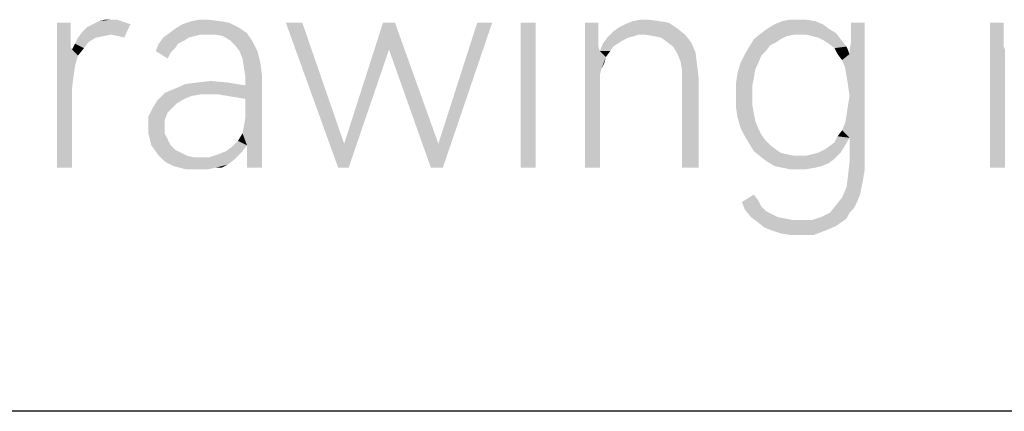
# Model space of a CAD drawing. Header units: millimetres. Extents: x 0 to 297, y 0 to 210.
# Tile 15 of 122: x 34 to 43, y 5 to 9. Entities that reach past the tile are written whole.
import ezdxf

# ---------------------------------------------------------------- set-up
doc = ezdxf.new("R2010")
doc.units = ezdxf.units.MM
doc.header["$LTSCALE"] = 16.335
doc.layers.get('0').update_dxf_attribs({"linetype": 'CONTINUOUS'})

msp = doc.modelspace()

# ---------------------------------------------------------------- linework, layer by layer
at = {"color": 7, "linetype": 'CONTINUOUS', "true_color": 0x00bfff}
msp.add_line((292, 5), (5, 5), dxfattribs=at)
at = {"color": 7, "linetype": 'CONTINUOUS'}
for points in [[(34.2105, 8.795), (34.2105, 8.6928), (34.0792, 7.3789)], [(34.2105, 8.795), (34.0792, 7.3789), (34.0792, 8.795)], [(34.3273, 8.7074), (34.3711, 8.7512), (34.7945, 8.7804)], [(34.6047, 8.6782), (34.3273, 8.7074), (34.7945, 8.7804)], [(34.7945, 8.7804), (34.3711, 8.7512), (34.4295, 8.7804)], [(34.7069, 8.8096), (34.7507, 8.795), (34.4295, 8.7804)], [(34.7069, 8.8096), (34.4295, 8.7804), (34.4879, 8.8096)], [(34.4295, 8.7804), (34.7507, 8.795), (34.7945, 8.7804)], [(34.6047, 8.8242), (34.6631, 8.8242), (34.4879, 8.8096)], [(34.6047, 8.8242), (34.4879, 8.8096), (34.5463, 8.8242)], [(34.4879, 8.8096), (34.6631, 8.8242), (34.7069, 8.8096)], [(34.6777, 8.6636), (34.6047, 8.6782), (34.7945, 8.7804)], [(34.6777, 8.6636), (34.7945, 8.7804), (34.7361, 8.649)], [(35.174, 8.6928), (35.2324, 8.7366), (35.8456, 8.7512)], [(35.174, 8.6928), (35.8456, 8.7512), (35.9332, 8.6928)], [(35.8456, 8.7512), (35.2324, 8.7366), (35.3054, 8.7804)], [(35.6704, 8.8096), (35.758, 8.795), (35.3054, 8.7804)], [(35.6704, 8.8096), (35.3054, 8.7804), (35.393, 8.8096)], [(35.3054, 8.7804), (35.758, 8.795), (35.8456, 8.7512)], [(35.5536, 8.8242), (35.393, 8.8096), (35.466, 8.8242)], [(35.393, 8.8096), (35.5536, 8.8242), (35.6704, 8.8096)], [(36.4733, 8.795), (36.8237, 7.3789), (36.3127, 8.795)], [(36.4733, 8.795), (36.8821, 7.6125), (36.8237, 7.3789)], [(37.3784, 8.795), (37.32, 8.5322), (36.8821, 7.6125)], [(37.3784, 8.795), (36.8821, 7.6125), (37.2616, 8.795)], [(37.32, 8.5322), (37.3784, 8.795), (37.8018, 7.6125)], [(37.7288, 7.3789), (37.8018, 7.6125), (38.3273, 8.795)], [(37.7288, 7.3789), (38.3273, 8.795), (37.8456, 7.3789)], [(38.3273, 8.795), (37.8018, 7.6125), (38.1813, 8.795)], [(38.7507, 8.795), (38.6047, 7.3789), (38.6047, 8.795)], [(38.6047, 7.3789), (38.7507, 8.795), (38.7507, 7.3789)], [(39.3638, 8.795), (39.3638, 8.6928), (39.2324, 7.3789)], [(39.3638, 8.795), (39.2324, 7.3789), (39.2324, 8.795)], [(40.1375, 8.7366), (39.5098, 8.7074), (39.5682, 8.7512)], [(39.5682, 8.7512), (39.6266, 8.7804), (40.05, 8.795)], [(39.5682, 8.7512), (40.05, 8.795), (40.1375, 8.7366)], [(39.9624, 8.8096), (40.05, 8.795), (39.6266, 8.7804)], [(39.9624, 8.8096), (39.6266, 8.7804), (39.6996, 8.8096)], [(39.8456, 8.8242), (39.6996, 8.8096), (39.7726, 8.8242)], [(39.6996, 8.8096), (39.8456, 8.8242), (39.9624, 8.8096)], [(41.5536, 8.7804), (41.0135, 8.7366), (41.0865, 8.7804)], [(41.0135, 8.7366), (41.5536, 8.7804), (41.612, 8.7366)], [(41.4806, 8.8096), (41.0865, 8.7804), (41.1594, 8.8096)], [(41.0865, 8.7804), (41.4806, 8.8096), (41.5536, 8.7804)], [(41.32, 8.8242), (41.393, 8.8242), (41.1594, 8.8096)], [(41.32, 8.8242), (41.1594, 8.8096), (41.2324, 8.8242)], [(41.1594, 8.8096), (41.393, 8.8242), (41.4806, 8.8096)], [(41.7726, 8.357), (41.8164, 8.4884), (41.9624, 8.795)], [(41.7872, 8.2694), (41.7726, 8.357), (41.9624, 8.795)], [(41.8018, 8.1818), (41.7872, 8.2694), (41.9624, 8.795)], [(41.7872, 7.8899), (41.8018, 7.992), (41.9624, 8.795)], [(41.8164, 7.6709), (41.7872, 7.8899), (41.9624, 8.795)], [(41.8164, 8.0796), (41.8018, 8.1818), (41.9624, 8.795)], [(41.8018, 7.992), (41.8164, 8.0796), (41.9624, 8.795)], [(41.8164, 8.5322), (41.831, 8.6052), (41.9624, 8.795)], [(41.8164, 8.4884), (41.8164, 8.5322), (41.9624, 8.795)], [(41.8164, 7.4373), (41.8164, 7.6709), (41.9624, 8.795)], [(41.8164, 7.4373), (41.9624, 8.795), (41.9624, 7.4227)], [(41.9624, 8.795), (41.831, 8.6928), (41.831, 8.795)], [(41.831, 8.6052), (41.831, 8.6928), (41.9624, 8.795)], [(43.32, 8.795), (43.32, 8.6928), (43.1886, 7.3789)], [(43.32, 8.795), (43.1886, 7.3789), (43.1886, 8.795)], [(34.2105, 8.6928), (34.2105, 8.6198), (34.0792, 7.3789)], [(34.6047, 8.6782), (34.2835, 8.649), (34.3273, 8.7074)], [(34.6047, 8.6782), (34.5317, 8.6636), (34.2835, 8.649)], [(34.2835, 8.649), (34.5317, 8.6636), (34.4587, 8.649)], [(35.4806, 8.6782), (35.1157, 8.649), (35.174, 8.6928)], [(35.4806, 8.6782), (35.4222, 8.6636), (35.1157, 8.649)], [(35.1157, 8.649), (35.4222, 8.6636), (35.3638, 8.649)], [(35.174, 8.6928), (35.9332, 8.6928), (35.4806, 8.6782)], [(35.5536, 8.6782), (35.4806, 8.6782), (35.9332, 8.6928)], [(35.6266, 8.6782), (35.5536, 8.6782), (35.9332, 8.6928)], [(35.6996, 8.6636), (35.6266, 8.6782), (35.9332, 8.6928)], [(35.7726, 8.6198), (35.6996, 8.6636), (35.9332, 8.6928)], [(35.7726, 8.6198), (35.9332, 8.6928), (35.9916, 8.6052)], [(39.3638, 8.6928), (39.3638, 8.6198), (39.2324, 7.3789)], [(39.758, 8.6782), (39.4514, 8.649), (39.5098, 8.7074)], [(39.758, 8.6782), (39.7142, 8.6636), (39.4514, 8.649)], [(39.4514, 8.649), (39.7142, 8.6636), (39.6558, 8.649)], [(39.758, 8.6782), (39.5098, 8.7074), (40.1375, 8.7366)], [(39.8164, 8.6782), (39.758, 8.6782), (40.1375, 8.7366)], [(39.8164, 8.6782), (40.1375, 8.7366), (40.2105, 8.6782)], [(40.2105, 8.6782), (39.904, 8.6636), (39.8164, 8.6782)], [(39.977, 8.649), (39.904, 8.6636), (40.2105, 8.6782)], [(40.0354, 8.6052), (39.977, 8.649), (40.2105, 8.6782)], [(40.0354, 8.6052), (40.2105, 8.6782), (40.2689, 8.6052)], [(41.2762, 8.6782), (40.8821, 8.6344), (40.9551, 8.6928)], [(41.2762, 8.6782), (41.2032, 8.6636), (40.8821, 8.6344)], [(40.8821, 8.6344), (41.2032, 8.6636), (41.1448, 8.6344)], [(41.612, 8.7366), (40.9551, 8.6928), (41.0135, 8.7366)], [(40.9551, 8.6928), (41.612, 8.7366), (41.685, 8.6928)], [(40.9551, 8.6928), (41.685, 8.6928), (41.2762, 8.6782)], [(41.3346, 8.6782), (41.2762, 8.6782), (41.685, 8.6928)], [(41.393, 8.6782), (41.3346, 8.6782), (41.685, 8.6928)], [(41.4514, 8.6636), (41.393, 8.6782), (41.685, 8.6928)], [(41.5098, 8.649), (41.4514, 8.6636), (41.685, 8.6928)], [(41.5098, 8.649), (41.685, 8.6928), (41.7288, 8.6344)], [(43.32, 8.6928), (43.32, 8.6198), (43.1886, 7.3789)], [(34.2105, 8.6198), (34.2105, 8.5614), (34.0792, 7.3789)], [(34.2105, 8.5614), (34.2251, 8.5322), (34.0792, 7.3789)], [(34.3419, 8.5468), (34.2251, 8.5322), (34.2543, 8.5906)], [(34.4587, 8.649), (34.3857, 8.6052), (34.2543, 8.5906)], [(34.4587, 8.649), (34.2543, 8.5906), (34.2835, 8.649)], [(34.2543, 8.5906), (34.3857, 8.6052), (34.3419, 8.5468)], [(35.2616, 8.5906), (35.2324, 8.5468), (35.0427, 8.5176)], [(35.2616, 8.5906), (35.0427, 8.5176), (35.0719, 8.5906)], [(35.3638, 8.649), (35.32, 8.6198), (35.0719, 8.5906)], [(35.3638, 8.649), (35.0719, 8.5906), (35.1157, 8.649)], [(35.0719, 8.5906), (35.32, 8.6198), (35.2616, 8.5906)], [(35.9916, 8.6052), (35.8164, 8.576), (35.7726, 8.6198)], [(35.8602, 8.5176), (35.8164, 8.576), (35.9916, 8.6052)], [(35.8602, 8.5176), (35.9916, 8.6052), (36.0354, 8.5176)], [(39.3638, 8.6198), (39.3638, 8.5614), (39.2324, 7.3789)], [(39.3638, 8.5614), (39.3784, 8.5176), (39.2324, 7.3789)], [(39.5536, 8.5906), (39.5098, 8.5614), (39.3784, 8.5176)], [(39.5536, 8.5906), (39.3784, 8.5176), (39.4076, 8.5906)], [(39.3784, 8.5176), (39.5098, 8.5614), (39.4806, 8.5176)], [(39.6558, 8.649), (39.5974, 8.6198), (39.4076, 8.5906)], [(39.6558, 8.649), (39.4076, 8.5906), (39.4514, 8.649)], [(39.4076, 8.5906), (39.5974, 8.6198), (39.5536, 8.5906)], [(40.2689, 8.6052), (40.0938, 8.5614), (40.0354, 8.6052)], [(40.0938, 8.5614), (40.2689, 8.6052), (40.3127, 8.503)], [(40.3127, 8.503), (40.1375, 8.4884), (40.0938, 8.5614)], [(40.9989, 8.5176), (40.7945, 8.4884), (40.8383, 8.5614)], [(41.1448, 8.6344), (41.1011, 8.6052), (40.8383, 8.5614)], [(41.1448, 8.6344), (40.8383, 8.5614), (40.8821, 8.6344)], [(41.1011, 8.6052), (41.0427, 8.576), (40.8383, 8.5614)], [(40.8383, 8.5614), (41.0427, 8.576), (40.9989, 8.5176)], [(41.7288, 8.6344), (41.5682, 8.6198), (41.5098, 8.649)], [(41.612, 8.5906), (41.5682, 8.6198), (41.7288, 8.6344)], [(41.612, 8.5906), (41.7288, 8.6344), (41.7872, 8.5614)], [(41.7872, 8.5614), (41.6704, 8.5468), (41.612, 8.5906)], [(41.6996, 8.4884), (41.6704, 8.5468), (41.7872, 8.5614)], [(41.6996, 8.4884), (41.7872, 8.5614), (41.8164, 8.4884)], [(43.32, 8.6198), (43.32, 8.5614), (43.1886, 7.3789)], [(43.32, 8.5614), (43.3346, 8.5322), (43.1886, 7.3789)], [(34.2251, 8.5322), (34.2543, 8.3716), (34.0792, 7.3789)], [(34.2251, 8.5322), (34.3419, 8.5468), (34.2835, 8.4738)], [(34.2251, 8.5322), (34.2835, 8.4738), (34.2543, 8.3716)], [(35.0427, 8.5176), (35.2324, 8.5468), (35.1886, 8.503)], [(35.1886, 8.503), (35.1594, 8.4446), (35.0427, 8.5176)], [(36.0354, 8.5176), (35.8894, 8.4446), (35.8602, 8.5176)], [(35.8894, 8.4446), (36.0354, 8.5176), (36.0646, 8.4008)], [(36.8237, 7.3789), (36.8821, 7.6125), (37.32, 8.5322)], [(36.8237, 7.3789), (37.32, 8.5322), (36.9259, 7.3789)], [(37.8018, 7.6125), (37.7288, 7.3789), (37.32, 8.5322)], [(39.3784, 8.5176), (39.3784, 8.284), (39.2324, 7.3789)], [(39.3784, 8.5176), (39.4806, 8.5176), (39.4368, 8.4592)], [(39.3784, 8.5176), (39.4368, 8.4592), (39.393, 8.3424)], [(39.3784, 8.5176), (39.393, 8.3424), (39.3784, 8.284)], [(40.1667, 8.4154), (40.1375, 8.4884), (40.3127, 8.503)], [(40.1667, 8.4154), (40.3127, 8.503), (40.3273, 8.3862)], [(40.9551, 8.4738), (40.7507, 8.4008), (40.7945, 8.4884)], [(40.7507, 8.4008), (40.9551, 8.4738), (40.9259, 8.4008)], [(40.7945, 8.4884), (40.9989, 8.5176), (40.9551, 8.4738)], [(41.8164, 8.4884), (41.7434, 8.43), (41.6996, 8.4884)], [(41.7726, 8.357), (41.7434, 8.43), (41.8164, 8.4884)], [(43.3346, 8.5322), (43.3346, 8.284), (43.1886, 7.3789)], [(34.2543, 8.3716), (34.2397, 8.2694), (34.0792, 7.3789)], [(36.0646, 8.4008), (35.904, 8.357), (35.8894, 8.4446)], [(35.904, 8.357), (36.0646, 8.4008), (36.0792, 8.284)], [(39.4368, 8.4592), (39.4222, 8.4008), (39.393, 8.3424)], [(40.3273, 8.3862), (40.1813, 8.3278), (40.1667, 8.4154)], [(40.1813, 8.3278), (40.3273, 8.3862), (40.3419, 8.2694)], [(40.9259, 8.4008), (40.8967, 8.3424), (40.7215, 8.2986)], [(40.9259, 8.4008), (40.7215, 8.2986), (40.7507, 8.4008)], [(34.2397, 8.2694), (34.2251, 8.1526), (34.0792, 7.3789)], [(35.831, 8.065), (35.9186, 8.1818), (36.0792, 8.284)], [(35.9186, 8.0504), (35.831, 8.065), (36.0792, 8.284)], [(35.8894, 7.7147), (35.904, 7.7877), (36.0792, 8.284)], [(35.9332, 7.5979), (35.8894, 7.7147), (36.0792, 8.284)], [(36.0792, 8.284), (35.9186, 8.2548), (35.904, 8.357)], [(35.904, 7.7877), (35.9186, 7.8753), (36.0792, 8.284)], [(35.9186, 8.1818), (35.9186, 8.2548), (36.0792, 8.284)], [(35.9186, 7.8753), (35.9186, 8.0504), (36.0792, 8.284)], [(35.9332, 7.4665), (35.9332, 7.5979), (36.0792, 8.284)], [(35.9332, 7.3789), (35.9332, 7.4665), (36.0792, 8.284)], [(35.9332, 7.3789), (36.0792, 8.284), (36.0792, 7.3789)], [(39.3784, 8.284), (39.3784, 8.211), (39.2324, 7.3789)], [(40.3419, 8.2694), (40.1813, 8.2256), (40.1813, 8.3278)], [(40.1813, 7.3789), (40.1813, 8.2256), (40.3419, 8.2694)], [(40.1813, 7.3789), (40.3419, 8.2694), (40.3419, 7.3789)], [(40.8821, 8.2548), (40.7069, 8.1964), (40.7215, 8.2986)], [(40.7215, 8.2986), (40.8967, 8.3424), (40.8821, 8.2548)], [(43.3346, 8.284), (43.3346, 8.211), (43.1886, 7.3789)], [(35.1302, 8.1088), (35.2324, 8.1526), (35.9186, 8.1818)], [(35.4806, 8.0942), (35.1302, 8.1088), (35.9186, 8.1818)], [(35.9186, 8.1818), (35.2324, 8.1526), (35.3346, 8.1964)], [(35.7434, 8.211), (35.3346, 8.1964), (35.4514, 8.211)], [(35.3346, 8.1964), (35.7434, 8.211), (35.9186, 8.1818)], [(35.4514, 8.211), (35.5828, 8.2256), (35.7434, 8.211)], [(35.5828, 8.0942), (35.4806, 8.0942), (35.9186, 8.1818)], [(35.6558, 8.0942), (35.5828, 8.0942), (35.9186, 8.1818)], [(35.7434, 8.0796), (35.6558, 8.0942), (35.9186, 8.1818)], [(35.831, 8.065), (35.7434, 8.0796), (35.9186, 8.1818)], [(39.2324, 7.3789), (39.3784, 8.211), (39.3784, 7.3789)], [(40.7069, 8.1964), (40.8821, 8.2548), (40.8675, 8.1818)], [(40.8675, 8.1818), (40.7069, 8.0796), (40.7069, 8.1964)], [(40.7069, 8.0796), (40.8675, 8.1818), (40.8675, 8.0796)], [(43.1886, 7.3789), (43.3346, 8.211), (43.3346, 7.3789)], [(34.0792, 7.3789), (34.2251, 8.1526), (34.2251, 7.3789)], [(35.4806, 8.0942), (35.0573, 8.0358), (35.1302, 8.1088)], [(35.4806, 8.0942), (35.393, 8.0796), (35.0573, 8.0358)], [(35.393, 8.0796), (35.32, 8.0504), (35.0573, 8.0358)], [(40.8675, 8.0796), (40.8675, 7.992), (40.7069, 7.9774)], [(40.8675, 8.0796), (40.7069, 7.9774), (40.7069, 8.0796)], [(35.247, 8.0066), (35.0135, 7.9628), (35.0573, 8.0358)], [(35.0135, 7.9628), (35.247, 8.0066), (35.2032, 7.9628)], [(35.0573, 8.0358), (35.32, 8.0504), (35.247, 8.0066)], [(40.7069, 7.9774), (40.8675, 7.992), (40.8821, 7.9045)], [(35.2032, 7.9628), (35.1594, 7.9191), (34.9697, 7.8753)], [(35.2032, 7.9628), (34.9697, 7.8753), (35.0135, 7.9628)], [(34.9697, 7.8753), (35.1594, 7.9191), (35.1302, 7.8461)], [(40.8821, 7.9045), (40.7215, 7.8753), (40.7069, 7.9774)], [(40.7215, 7.8753), (40.8821, 7.9045), (40.8967, 7.8315)], [(41.8164, 7.6709), (41.7726, 7.8169), (41.7872, 7.8899)], [(35.1302, 7.8461), (34.9697, 7.7731), (34.9697, 7.8753)], [(34.9697, 7.7731), (35.1302, 7.8461), (35.1302, 7.7731)], [(40.8967, 7.8315), (40.7507, 7.7731), (40.7215, 7.8753)], [(40.7507, 7.7731), (40.8967, 7.8315), (40.9259, 7.7585)], [(41.8164, 7.6709), (41.7434, 7.7439), (41.7726, 7.8169)], [(35.1302, 7.7731), (34.9697, 7.7147), (34.9697, 7.7731)], [(34.9697, 7.7147), (35.1302, 7.7731), (35.1302, 7.7147)], [(35.1302, 7.7147), (34.9843, 7.6563), (34.9697, 7.7147)], [(34.9843, 7.6563), (35.1302, 7.7147), (35.1594, 7.6563)], [(35.9332, 7.5979), (35.8456, 7.6417), (35.8894, 7.7147)], [(40.9259, 7.7585), (40.7945, 7.6855), (40.7507, 7.7731)], [(40.9259, 7.7585), (40.9551, 7.7001), (40.7945, 7.6855)], [(40.7945, 7.6855), (40.9551, 7.7001), (40.9989, 7.6417)], [(41.8164, 7.6709), (41.6996, 7.6855), (41.7434, 7.7439)], [(35.1594, 7.6563), (34.9989, 7.5979), (34.9843, 7.6563)], [(34.9989, 7.5979), (35.1594, 7.6563), (35.1886, 7.5979)], [(35.1886, 7.5979), (35.0427, 7.5395), (34.9989, 7.5979)], [(35.1886, 7.5979), (35.2324, 7.5541), (35.0427, 7.5395)], [(35.7288, 7.5395), (35.7872, 7.5833), (35.9332, 7.5979)], [(35.7288, 7.5395), (35.9332, 7.5979), (35.8894, 7.5395)], [(35.9332, 7.5979), (35.7872, 7.5833), (35.8456, 7.6417)], [(40.9989, 7.6417), (40.8383, 7.6125), (40.7945, 7.6855)], [(40.8383, 7.6125), (40.9989, 7.6417), (41.0427, 7.5979)], [(41.0427, 7.5979), (40.8821, 7.5395), (40.8383, 7.6125)], [(41.0427, 7.5979), (41.1011, 7.5541), (40.8821, 7.5395)], [(41.5098, 7.5249), (41.5682, 7.5541), (41.7726, 7.5979)], [(41.5098, 7.5249), (41.7726, 7.5979), (41.7288, 7.5249)], [(41.5682, 7.5541), (41.612, 7.5833), (41.7726, 7.5979)], [(41.7726, 7.5979), (41.612, 7.5833), (41.6704, 7.6271)], [(41.8164, 7.6709), (41.6704, 7.6271), (41.6996, 7.6855)], [(41.6704, 7.6271), (41.8164, 7.6709), (41.7726, 7.5979)], [(35.0427, 7.5395), (35.2324, 7.5541), (35.2908, 7.5249)], [(35.2908, 7.5249), (35.0719, 7.4957), (35.0427, 7.5395)], [(35.0719, 7.4957), (35.2908, 7.5249), (35.3492, 7.4957)], [(35.8456, 7.4957), (35.5682, 7.4811), (35.6558, 7.5103)], [(35.8894, 7.5395), (35.6558, 7.5103), (35.7288, 7.5395)], [(35.6558, 7.5103), (35.8894, 7.5395), (35.8456, 7.4957)], [(40.8821, 7.5395), (41.1011, 7.5541), (41.1448, 7.5249)], [(41.1448, 7.5249), (40.9551, 7.4811), (40.8821, 7.5395)], [(41.1448, 7.5249), (41.2032, 7.5103), (40.9551, 7.4811)], [(41.2032, 7.5103), (41.2762, 7.4957), (40.9551, 7.4811)], [(41.393, 7.4957), (41.4514, 7.5103), (41.7288, 7.5249)], [(41.393, 7.4957), (41.7288, 7.5249), (41.6704, 7.4665)], [(41.7288, 7.5249), (41.4514, 7.5103), (41.5098, 7.5249)], [(35.3492, 7.4957), (35.1157, 7.4519), (35.0719, 7.4957)], [(35.3492, 7.4957), (35.4076, 7.4811), (35.1157, 7.4519)], [(35.1157, 7.4519), (35.5682, 7.4811), (35.8456, 7.4957)], [(35.1157, 7.4519), (35.8456, 7.4957), (35.8018, 7.4519)], [(35.4806, 7.4811), (35.5682, 7.4811), (35.1157, 7.4519)], [(35.4076, 7.4811), (35.4806, 7.4811), (35.1157, 7.4519)], [(35.8018, 7.4519), (35.1594, 7.4227), (35.1157, 7.4519)], [(35.1594, 7.4227), (35.8018, 7.4519), (35.7434, 7.4081)], [(35.7434, 7.4081), (35.2178, 7.3935), (35.1594, 7.4227)], [(35.2762, 7.3789), (35.2178, 7.3935), (35.7434, 7.4081)], [(35.6266, 7.3789), (35.2762, 7.3789), (35.7434, 7.4081)], [(35.6266, 7.3789), (35.7434, 7.4081), (35.685, 7.3789)], [(41.3346, 7.4957), (41.393, 7.4957), (40.9551, 7.4811)], [(41.2762, 7.4957), (41.3346, 7.4957), (40.9551, 7.4811)], [(41.6704, 7.4665), (40.9551, 7.4811), (41.393, 7.4957)], [(41.6704, 7.4665), (41.0135, 7.4373), (40.9551, 7.4811)], [(41.0135, 7.4373), (41.6704, 7.4665), (41.612, 7.4227)], [(41.612, 7.4227), (41.0865, 7.3935), (41.0135, 7.4373)], [(41.0865, 7.3935), (41.612, 7.4227), (41.539, 7.3935)], [(41.9624, 7.4227), (41.8018, 7.3059), (41.8164, 7.4373)], [(41.9624, 7.4227), (41.9624, 7.3497), (41.8018, 7.3059)], [(35.6266, 7.3789), (35.3346, 7.3643), (35.2762, 7.3789)], [(35.4076, 7.3643), (35.3346, 7.3643), (35.6266, 7.3789)], [(35.466, 7.3643), (35.4076, 7.3643), (35.6266, 7.3789)], [(35.466, 7.3643), (35.6266, 7.3789), (35.5536, 7.3643)], [(41.539, 7.3935), (41.1594, 7.3789), (41.0865, 7.3935)], [(41.1594, 7.3789), (41.539, 7.3935), (41.4806, 7.3789)], [(41.4806, 7.3789), (41.2324, 7.3643), (41.1594, 7.3789)], [(41.32, 7.3643), (41.2324, 7.3643), (41.4806, 7.3789)], [(41.32, 7.3643), (41.4806, 7.3789), (41.393, 7.3643)], [(41.8018, 7.3059), (41.9624, 7.3497), (41.9478, 7.2621)], [(41.9478, 7.2621), (41.7872, 7.1891), (41.8018, 7.3059)], [(41.7872, 7.1891), (41.9478, 7.2621), (41.9332, 7.1891)], [(40.9259, 7.0577), (40.7653, 7.0431), (40.8821, 7.1161)], [(41.9332, 7.1891), (41.9186, 7.1161), (41.7434, 7.0869)], [(41.9332, 7.1891), (41.7434, 7.0869), (41.7872, 7.1891)], [(41.7434, 7.0869), (41.9186, 7.1161), (41.8894, 7.0431)], [(40.7653, 7.0431), (40.9259, 7.0577), (40.9551, 6.9993)], [(40.9551, 6.9993), (40.7945, 6.9701), (40.7653, 7.0431)], [(41.8894, 7.0431), (41.685, 7.0139), (41.7434, 7.0869)], [(41.685, 7.0139), (41.8894, 7.0431), (41.8602, 6.9847)], [(40.7945, 6.9701), (40.9551, 6.9993), (40.9989, 6.9555)], [(40.9989, 6.9555), (40.8529, 6.8972), (40.7945, 6.9701)], [(40.9989, 6.9555), (41.0573, 6.9264), (40.8529, 6.8972)], [(40.8529, 6.8972), (41.0573, 6.9264), (41.1157, 6.8972)], [(41.8164, 6.941), (41.539, 6.8972), (41.6266, 6.941)], [(41.539, 6.8972), (41.8164, 6.941), (41.7872, 6.8826)], [(41.8602, 6.9847), (41.6266, 6.941), (41.685, 7.0139)], [(41.6266, 6.941), (41.8602, 6.9847), (41.8164, 6.941)], [(41.1157, 6.8972), (40.9113, 6.8534), (40.8529, 6.8972)], [(41.1157, 6.8972), (41.1886, 6.8826), (40.9113, 6.8534)], [(41.1886, 6.8826), (41.2616, 6.868), (40.9113, 6.8534)], [(41.3346, 6.868), (41.4514, 6.868), (40.9113, 6.8534)], [(41.2616, 6.868), (41.3346, 6.868), (40.9113, 6.8534)], [(41.685, 6.8096), (40.9113, 6.8534), (41.4514, 6.868)], [(41.685, 6.8096), (40.9843, 6.795), (40.9113, 6.8534)], [(41.7872, 6.8826), (41.4514, 6.868), (41.539, 6.8972)], [(41.4514, 6.868), (41.7872, 6.8826), (41.685, 6.8096)], [(41.0573, 6.7658), (40.9843, 6.795), (41.685, 6.8096)], [(41.0573, 6.7658), (41.685, 6.8096), (41.5828, 6.7658)], [(41.5828, 6.7658), (41.1448, 6.7366), (41.0573, 6.7658)], [(41.2324, 6.722), (41.1448, 6.7366), (41.5828, 6.7658)], [(41.3346, 6.722), (41.2324, 6.722), (41.5828, 6.7658)], [(41.3346, 6.722), (41.5828, 6.7658), (41.466, 6.722)]]:
    msp.add_solid(points, dxfattribs=at)

doc.saveas('drawing.dxf')
